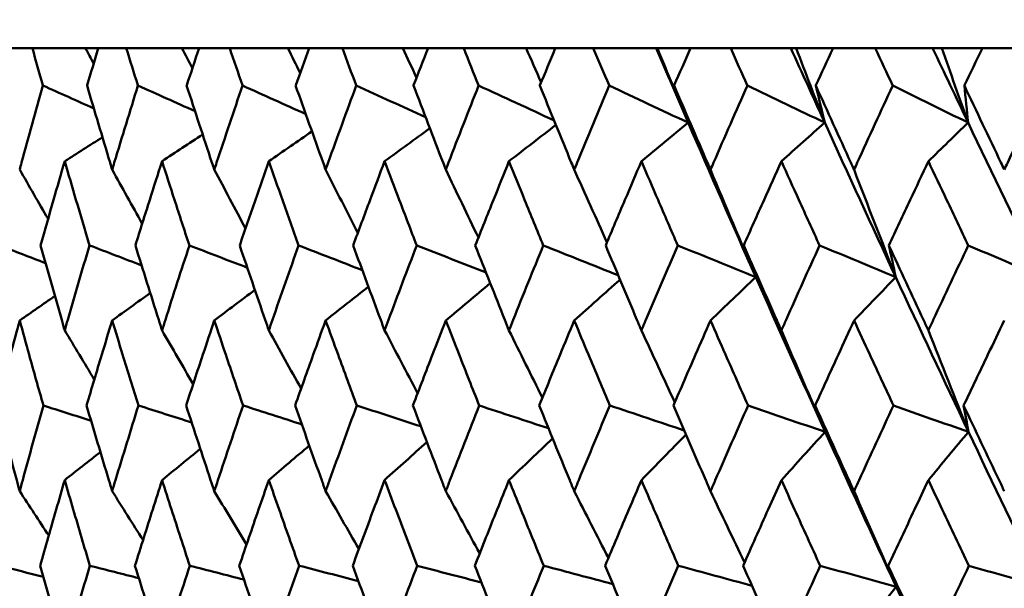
# Model space of a CAD drawing. Header units: millimetres. Extents: x 61 to 1929, y 482 to 2664.
# Tile 112 of 219: x 770.45 to 777.26, y 717.62 to 721.55. Entities that reach past the tile are written whole.
import ezdxf

# ---------------------------------------------------------------- set-up
doc = ezdxf.new("R2010")
doc.units = ezdxf.units.MM
doc.header["$LTSCALE"] = 10
doc.layers.add('Widoczne (ISO)', color=7, linetype='Continuous', lineweight=50)

msp = doc.modelspace()

# ---------------------------------------------------------------- linework, layer by layer
at = {"layer": 'Widoczne (ISO)'}
for p, q in [((770.5357, 721.3536), (770.3619, 721.3536)), ((770.5357, 721.3536), (770.9028, 721.3536)), ((770.9028, 721.3536), (770.9917, 721.3536)), ((771.185, 721.3536), (770.9917, 721.3536)), ((771.185, 721.3536), (771.5704, 721.3536)), ((771.5704, 721.3536), (771.6886, 721.3536)), ((771.9005, 721.3536), (771.6886, 721.3536)), ((771.9005, 721.3536), (772.3027, 721.3536)), ((772.3027, 721.3536), (772.4496, 721.3536)), ((772.6795, 721.3536), (772.4496, 721.3536)), ((772.6795, 721.3536), (773.097, 721.3536)), ((773.097, 721.3536), (773.272, 721.3536)), ((773.5189, 721.3536), (773.272, 721.3536)), ((773.5189, 721.3536), (773.9499, 721.3536)), ((773.9499, 721.3536), (774.1524, 721.3536)), ((774.4153, 721.3536), (774.1524, 721.3536)), ((774.4153, 721.3536), (774.849, 721.3536)), ((774.849, 721.3536), (774.8581, 721.3536)), ((774.8581, 721.3536), (775.0873, 721.3536)), ((775.3652, 721.3536), (775.0873, 721.3536)), ((775.3652, 721.3536), (775.7815, 721.3536)), ((775.7815, 721.3536), (775.8182, 721.3536)), ((775.8182, 721.3536), (776.0731, 721.3536)), ((776.3649, 721.3536), (776.0731, 721.3536)), ((776.3649, 721.3536), (776.7622, 721.3536)), ((776.7622, 721.3536), (776.8262, 721.3536)), ((776.8262, 721.3536), (777.1059, 721.3536)), ((777.4104, 721.3536), (777.1059, 721.3536))]:
    msp.add_line(p, q, dxfattribs=at)
msp.add_circle((787.9742, 751.3536), 50, dxfattribs=at)
for points, knots in [([(770.6089, 721.0943), (770.6087, 721.0948), (770.6086, 721.0954), (770.584, 721.1818), (770.5598, 721.2677), (770.5357, 721.3536)], [0.02951568, 0.02951568, 0.02951568, 0.02951568, 0.02969929, 0.02969929, 0.05939589, 0.05939589, 0.05939589, 0.05939589]), ([(770.9917, 721.3536), (770.9657, 721.2677), (770.9399, 721.1818), (770.9141, 721.0954), (770.9139, 721.0948), (770.9137, 721.0943)], [0, 0, 0, 0, 0.02969567, 0.02969567, 0.02988021, 0.02988021, 0.02988021, 0.02988021]), ([(771.2662, 721.0943), (771.266, 721.0948), (771.2658, 721.0954), (771.2386, 721.1818), (771.2117, 721.2677), (771.185, 721.3536)], [0.02951568, 0.02951568, 0.02951568, 0.02951568, 0.02969929, 0.02969929, 0.05939589, 0.05939589, 0.05939589, 0.05939589]), ([(771.6886, 721.3536), (771.66, 721.2677), (771.6316, 721.1818), (771.6031, 721.0954), (771.603, 721.0948), (771.6028, 721.0943)], [0, 0, 0, 0, 0.02969567, 0.02969567, 0.02988021, 0.02988021, 0.02988021, 0.02988021]), ([(771.9894, 721.0943), (771.9892, 721.0948), (771.989, 721.0954), (771.9593, 721.1818), (771.9298, 721.2677), (771.9005, 721.3536)], [0.02951568, 0.02951568, 0.02951568, 0.02951568, 0.02969929, 0.02969929, 0.05939589, 0.05939589, 0.05939589, 0.05939589]), ([(772.4496, 721.3536), (772.4186, 721.2677), (772.3877, 721.1818), (772.3568, 721.0954), (772.3566, 721.0948), (772.3564, 721.0943)], [0, 0, 0, 0, 0.02969567, 0.02969567, 0.02988021, 0.02988021, 0.02988021, 0.02988021]), ([(772.7757, 721.0943), (772.7755, 721.0948), (772.7753, 721.0954), (772.7431, 721.1818), (772.7112, 721.2677), (772.6795, 721.3536)], [0.02951568, 0.02951568, 0.02951568, 0.02951568, 0.02969929, 0.02969929, 0.05939589, 0.05939589, 0.05939589, 0.05939589]), ([(773.272, 721.3536), (773.2386, 721.2677), (773.2054, 721.1818), (773.1721, 721.0954), (773.1719, 721.0948), (773.1717, 721.0943)], [0, 0, 0, 0, 0.02969567, 0.02969567, 0.02988021, 0.02988021, 0.02988021, 0.02988021]), ([(773.6219, 721.0943), (773.6217, 721.0948), (773.6215, 721.0954), (773.587, 721.1818), (773.5529, 721.2677), (773.5189, 721.3536)], [0.02951568, 0.02951568, 0.02951568, 0.02951568, 0.02969929, 0.02969929, 0.05939589, 0.05939589, 0.05939589, 0.05939589]), ([(774.1524, 721.3536), (774.1168, 721.2677), (774.0814, 721.1818), (774.0459, 721.0954), (774.0456, 721.0948), (774.0454, 721.0943)], [0, 0, 0, 0, 0.02969567, 0.02969567, 0.02988021, 0.02988021, 0.02988021, 0.02988021]), ([(774.5249, 721.0943), (774.5246, 721.0948), (774.5244, 721.0954), (774.4878, 721.1818), (774.4515, 721.2677), (774.4153, 721.3536)], [0.02951568, 0.02951568, 0.02951568, 0.02951568, 0.02969929, 0.02969929, 0.05939589, 0.05939589, 0.05939589, 0.05939589]), ([(775.0873, 721.3536), (775.0497, 721.2677), (775.0122, 721.1818), (774.9746, 721.0954), (774.9743, 721.0948), (774.9741, 721.0943)], [0, 0, 0, 0, 0.02969567, 0.02969567, 0.02988021, 0.02988021, 0.02988021, 0.02988021]), ([(775.4808, 721.0943), (775.4806, 721.0948), (775.4804, 721.0954), (775.4417, 721.1818), (775.4034, 721.2677), (775.3652, 721.3536)], [0.02951568, 0.02951568, 0.02951568, 0.02951568, 0.02969929, 0.02969929, 0.05939589, 0.05939589, 0.05939589, 0.05939589]), ([(776.0731, 721.3536), (776.0336, 721.2677), (775.9941, 721.1818), (775.9546, 721.0954), (775.9543, 721.0948), (775.9541, 721.0943)], [0, 0, 0, 0, 0.02969567, 0.02969567, 0.02988021, 0.02988021, 0.02988021, 0.02988021]), ([(776.4862, 721.0943), (776.4859, 721.0948), (776.4857, 721.0954), (776.4451, 721.1818), (776.405, 721.2677), (776.3649, 721.3536)], [0.02951568, 0.02951568, 0.02951568, 0.02951568, 0.02969929, 0.02969929, 0.05939589, 0.05939589, 0.05939589, 0.05939589]), ([(777.1059, 721.3536), (777.0646, 721.2677), (777.0233, 721.1818), (776.982, 721.0954), (776.9817, 721.0948), (776.9815, 721.0943)], [0, 0, 0, 0, 0.02969567, 0.02969567, 0.02988021, 0.02988021, 0.02988021, 0.02988021]), ([(770.4481, 720.5133), (770.4525, 720.5295), (770.457, 720.5457), (770.5099, 720.7394), (770.559, 720.9169), (770.6089, 721.0943)], [0.0853813, 0.0853813, 0.0853813, 0.0853813, 0.09097809, 0.09097809, 0.15214536, 0.15214536, 0.15214536, 0.15214536]), ([(770.9137, 721.0943), (770.9661, 720.917), (771.0192, 720.7396), (771.0778, 720.546), (771.0827, 720.5296), (771.0877, 720.5133)], [0.0297954, 0.0297954, 0.0297954, 0.0297954, 0.09092493, 0.09092493, 0.09655955, 0.09655955, 0.09655955, 0.09655955]), ([(771.0877, 720.5133), (771.0926, 720.5295), (771.0975, 720.5457), (771.1564, 720.7394), (771.2109, 720.9169), (771.2662, 721.0943)], [0.0853813, 0.0853813, 0.0853813, 0.0853813, 0.09097809, 0.09097809, 0.15214536, 0.15214536, 0.15214536, 0.15214536]), ([(771.6028, 721.0943), (771.6605, 720.917), (771.7187, 720.7396), (771.783, 720.546), (771.7885, 720.5296), (771.7939, 720.5133)], [0.0297954, 0.0297954, 0.0297954, 0.0297954, 0.09092493, 0.09092493, 0.09655955, 0.09655955, 0.09655955, 0.09655955]), ([(771.7939, 720.5133), (771.7993, 720.5295), (771.8047, 720.5457), (771.8692, 720.7394), (771.929, 720.9169), (771.9894, 721.0943)], [0.0853813, 0.0853813, 0.0853813, 0.0853813, 0.09097809, 0.09097809, 0.15214536, 0.15214536, 0.15214536, 0.15214536]), ([(772.3564, 721.0943), (772.4191, 720.917), (772.4824, 720.7396), (772.5522, 720.546), (772.5581, 720.5296), (772.564, 720.5133)], [0.0297954, 0.0297954, 0.0297954, 0.0297954, 0.09092493, 0.09092493, 0.09655955, 0.09655955, 0.09655955, 0.09655955]), ([(772.564, 720.5133), (772.5698, 720.5295), (772.5757, 720.5457), (772.6457, 720.7394), (772.7104, 720.9169), (772.7757, 721.0943)], [0.0853813, 0.0853813, 0.0853813, 0.0853813, 0.09097809, 0.09097809, 0.15214536, 0.15214536, 0.15214536, 0.15214536]), ([(773.1717, 721.0943), (773.2392, 720.917), (773.3073, 720.7396), (773.3822, 720.546), (773.3885, 720.5296), (773.3949, 720.5133)], [0.0297954, 0.0297954, 0.0297954, 0.0297954, 0.09092493, 0.09092493, 0.09655955, 0.09655955, 0.09655955, 0.09655955]), ([(773.3949, 720.5133), (773.4011, 720.5295), (773.4074, 720.5457), (773.4826, 720.7394), (773.552, 720.9169), (773.6219, 721.0943)], [0.0853813, 0.0853813, 0.0853813, 0.0853813, 0.09097809, 0.09097809, 0.15214536, 0.15214536, 0.15214536, 0.15214536]), ([(774.0454, 721.0943), (774.1175, 720.917), (774.19, 720.7396), (774.2698, 720.546), (774.2765, 720.5296), (774.2833, 720.5133)], [0.0297954, 0.0297954, 0.0297954, 0.0297954, 0.09092493, 0.09092493, 0.09655955, 0.09655955, 0.09655955, 0.09655955]), ([(774.2833, 720.5133), (774.29, 720.5295), (774.2967, 720.5457), (774.3767, 720.7394), (774.4505, 720.9169), (774.5249, 721.0943)], [0.0853813, 0.0853813, 0.0853813, 0.0853813, 0.09097809, 0.09097809, 0.15214536, 0.15214536, 0.15214536, 0.15214536]), ([(774.9741, 721.0943), (775.0504, 720.917), (775.1272, 720.7396), (775.2115, 720.546), (775.2186, 720.5296), (775.2257, 720.5133)], [0.0297954, 0.0297954, 0.0297954, 0.0297954, 0.09092493, 0.09092493, 0.09655955, 0.09655955, 0.09655955, 0.09655955]), ([(775.2257, 720.5133), (775.2328, 720.5295), (775.2399, 720.5457), (775.3244, 720.7394), (775.4024, 720.9169), (775.4808, 721.0943)], [0.0853813, 0.0853813, 0.0853813, 0.0853813, 0.09097809, 0.09097809, 0.15214536, 0.15214536, 0.15214536, 0.15214536]), ([(775.9541, 721.0943), (776.0343, 720.917), (776.115, 720.7396), (776.2036, 720.546), (776.211, 720.5296), (776.2185, 720.5133)], [0.0297954, 0.0297954, 0.0297954, 0.0297954, 0.09092493, 0.09092493, 0.09655955, 0.09655955, 0.09655955, 0.09655955]), ([(776.2185, 720.5133), (776.226, 720.5295), (776.2334, 720.5457), (776.3221, 720.7394), (776.4039, 720.9169), (776.4862, 721.0943)], [0.0853813, 0.0853813, 0.0853813, 0.0853813, 0.09097809, 0.09097809, 0.15214536, 0.15214536, 0.15214536, 0.15214536]), ([(776.9815, 721.0943), (777.0654, 720.917), (777.1496, 720.7396), (777.2421, 720.546), (777.2499, 720.5296), (777.2577, 720.5133)], [0.0297954, 0.0297954, 0.0297954, 0.0297954, 0.09092493, 0.09092493, 0.09655955, 0.09655955, 0.09655955, 0.09655955]), ([(777.2577, 720.5133), (777.2654, 720.5295), (777.2732, 720.5457), (777.3658, 720.7394), (777.4511, 720.9169), (777.5368, 721.0943)], [0.0853813, 0.0853813, 0.0853813, 0.0853813, 0.09097809, 0.09097809, 0.15214536, 0.15214536, 0.15214536, 0.15214536]), ([(770.7594, 720.571), (770.7335, 720.4821), (770.7078, 720.3932), (770.6522, 720.1994), (770.6223, 720.0945), (770.5927, 719.9896)], [0.03078053, 0.03078053, 0.03078053, 0.03078053, 0.06149921, 0.06149921, 0.09773041, 0.09773041, 0.09773041, 0.09773041]), ([(770.9308, 719.9896), (770.8995, 720.0945), (770.8684, 720.1994), (770.8113, 720.3931), (770.7853, 720.482), (770.7594, 720.571)], [0.02528165, 0.02528165, 0.02528165, 0.02528165, 0.06150593, 0.06150593, 0.09223152, 0.09223152, 0.09223152, 0.09223152]), ([(771.4326, 720.571), (771.404, 720.4821), (771.3756, 720.3932), (771.3141, 720.1994), (771.2811, 720.0945), (771.2482, 719.9896)], [0.03078053, 0.03078053, 0.03078053, 0.03078053, 0.06149921, 0.06149921, 0.09773041, 0.09773041, 0.09773041, 0.09773041]), ([(771.6216, 719.9896), (771.5871, 720.0945), (771.5528, 720.1994), (771.4899, 720.3931), (771.4612, 720.482), (771.4326, 720.571)], [0.02528165, 0.02528165, 0.02528165, 0.02528165, 0.06150593, 0.06150593, 0.09223152, 0.09223152, 0.09223152, 0.09223152]), ([(772.1711, 720.571), (772.14, 720.4821), (772.109, 720.3932), (772.0418, 720.1994), (772.0057, 720.0945), (771.9697, 719.9896)], [0.03078053, 0.03078053, 0.03078053, 0.03078053, 0.06149921, 0.06149921, 0.09773041, 0.09773041, 0.09773041, 0.09773041]), ([(772.3769, 719.9896), (772.3394, 720.0945), (772.3021, 720.1994), (772.2336, 720.3931), (772.2023, 720.482), (772.1711, 720.571)], [0.02528165, 0.02528165, 0.02528165, 0.02528165, 0.06150593, 0.06150593, 0.09223152, 0.09223152, 0.09223152, 0.09223152]), ([(772.972, 720.571), (772.9384, 720.4821), (772.9049, 720.3932), (772.8324, 720.1994), (772.7933, 720.0945), (772.7544, 719.9896)], [0.03078053, 0.03078053, 0.03078053, 0.03078053, 0.06149921, 0.06149921, 0.09773041, 0.09773041, 0.09773041, 0.09773041]), ([(773.1937, 719.9896), (773.1534, 720.0945), (773.1132, 720.1994), (773.0394, 720.3931), (773.0056, 720.482), (772.972, 720.571)], [0.02528165, 0.02528165, 0.02528165, 0.02528165, 0.06150593, 0.06150593, 0.09223152, 0.09223152, 0.09223152, 0.09223152]), ([(773.8321, 720.571), (773.7962, 720.4821), (773.7604, 720.3932), (773.6827, 720.1994), (773.6408, 720.0945), (773.5992, 719.9896)], [0.03078053, 0.03078053, 0.03078053, 0.03078053, 0.06149921, 0.06149921, 0.09773041, 0.09773041, 0.09773041, 0.09773041]), ([(774.0689, 719.9896), (774.0259, 720.0945), (773.983, 720.1994), (773.9041, 720.3931), (773.868, 720.482), (773.8321, 720.571)], [0.02528165, 0.02528165, 0.02528165, 0.02528165, 0.06150593, 0.06150593, 0.09223152, 0.09223152, 0.09223152, 0.09223152]), ([(774.748, 720.571), (774.7099, 720.4821), (774.6719, 720.3932), (774.5894, 720.1994), (774.5449, 720.0945), (774.5007, 719.9896)], [0.03078053, 0.03078053, 0.03078053, 0.03078053, 0.06149921, 0.06149921, 0.09773041, 0.09773041, 0.09773041, 0.09773041]), ([(774.9989, 719.9896), (774.9534, 720.0945), (774.908, 720.1994), (774.8244, 720.3931), (774.7861, 720.482), (774.748, 720.571)], [0.02528165, 0.02528165, 0.02528165, 0.02528165, 0.06150593, 0.06150593, 0.09223152, 0.09223152, 0.09223152, 0.09223152]), ([(775.7161, 720.571), (775.6759, 720.4821), (775.6359, 720.3932), (775.5489, 720.1994), (775.5021, 720.0945), (775.4554, 719.9896)], [0.03078053, 0.03078053, 0.03078053, 0.03078053, 0.06149921, 0.06149921, 0.09773041, 0.09773041, 0.09773041, 0.09773041]), ([(775.9802, 719.9896), (775.9323, 720.0945), (775.8845, 720.1994), (775.7965, 720.3931), (775.7563, 720.482), (775.7161, 720.571)], [0.02528165, 0.02528165, 0.02528165, 0.02528165, 0.06150593, 0.06150593, 0.09223152, 0.09223152, 0.09223152, 0.09223152]), ([(776.7326, 720.571), (776.6905, 720.4821), (776.6486, 720.3932), (776.5575, 720.1994), (776.5084, 720.0945), (776.4594, 719.9896)], [0.03078053, 0.03078053, 0.03078053, 0.03078053, 0.06149921, 0.06149921, 0.09773041, 0.09773041, 0.09773041, 0.09773041]), ([(777.0088, 719.9896), (776.9587, 720.0945), (776.9088, 720.1994), (776.8168, 720.3931), (776.7746, 720.482), (776.7326, 720.571)], [0.02528165, 0.02528165, 0.02528165, 0.02528165, 0.06150593, 0.06150593, 0.09223152, 0.09223152, 0.09223152, 0.09223152]), ([(770.5927, 719.9896), (770.6407, 719.8181), (770.6893, 719.6466), (770.7454, 719.4508), (770.7524, 719.4265), (770.7594, 719.4023)], [0.02983351, 0.02983351, 0.02983351, 0.02983351, 0.0889495, 0.0889495, 0.09731113, 0.09731113, 0.09731113, 0.09731113]), ([(770.7594, 719.4023), (770.7663, 719.4264), (770.7733, 719.4506), (770.8299, 719.6464), (770.88, 719.818), (770.9308, 719.9896)], [0.0806421, 0.0806421, 0.0806421, 0.0806421, 0.08897282, 0.08897282, 0.14811965, 0.14811965, 0.14811965, 0.14811965]), ([(771.2482, 719.9896), (771.3014, 719.8181), (771.3552, 719.6466), (771.4172, 719.4508), (771.4249, 719.4265), (771.4326, 719.4023)], [0.02983351, 0.02983351, 0.02983351, 0.02983351, 0.0889495, 0.0889495, 0.09731113, 0.09731113, 0.09731113, 0.09731113]), ([(771.4326, 719.4023), (771.4403, 719.4264), (771.448, 719.4506), (771.5104, 719.6464), (771.5657, 719.818), (771.6216, 719.9896)], [0.0806421, 0.0806421, 0.0806421, 0.0806421, 0.08897282, 0.08897282, 0.14811965, 0.14811965, 0.14811965, 0.14811965]), ([(771.9697, 719.9896), (772.0279, 719.8181), (772.0867, 719.6466), (772.1543, 719.4508), (772.1627, 719.4265), (772.1711, 719.4023)], [0.02983351, 0.02983351, 0.02983351, 0.02983351, 0.0889495, 0.0889495, 0.09731113, 0.09731113, 0.09731113, 0.09731113]), ([(772.1711, 719.4023), (772.1795, 719.4264), (772.1879, 719.4506), (772.2559, 719.6464), (772.3161, 719.818), (772.3769, 719.9896)], [0.0806421, 0.0806421, 0.0806421, 0.0806421, 0.08897282, 0.08897282, 0.14811965, 0.14811965, 0.14811965, 0.14811965]), ([(772.7544, 719.9896), (772.8174, 719.8181), (772.8808, 719.6466), (772.9539, 719.4508), (772.9629, 719.4265), (772.972, 719.4023)], [0.02983351, 0.02983351, 0.02983351, 0.02983351, 0.0889495, 0.0889495, 0.09731113, 0.09731113, 0.09731113, 0.09731113]), ([(772.972, 719.4023), (772.981, 719.4264), (772.9901, 719.4506), (773.0635, 719.6464), (773.1283, 719.818), (773.1937, 719.9896)], [0.0806421, 0.0806421, 0.0806421, 0.0806421, 0.08897282, 0.08897282, 0.14811965, 0.14811965, 0.14811965, 0.14811965]), ([(773.5992, 719.9896), (773.6666, 719.8181), (773.7346, 719.6466), (773.8127, 719.4508), (773.8224, 719.4265), (773.8321, 719.4023)], [0.02983351, 0.02983351, 0.02983351, 0.02983351, 0.0889495, 0.0889495, 0.09731113, 0.09731113, 0.09731113, 0.09731113]), ([(773.8321, 719.4023), (773.8418, 719.4264), (773.8514, 719.4506), (773.9299, 719.6464), (773.9991, 719.818), (774.0689, 719.9896)], [0.0806421, 0.0806421, 0.0806421, 0.0806421, 0.08897282, 0.08897282, 0.14811965, 0.14811965, 0.14811965, 0.14811965]), ([(774.5007, 719.9896), (774.5724, 719.8181), (774.6445, 719.6466), (774.7274, 719.4508), (774.7377, 719.4265), (774.748, 719.4023)], [0.02983351, 0.02983351, 0.02983351, 0.02983351, 0.0889495, 0.0889495, 0.09731113, 0.09731113, 0.09731113, 0.09731113]), ([(774.748, 719.4023), (774.7582, 719.4264), (774.7685, 719.4506), (774.8517, 719.6464), (774.9251, 719.818), (774.9989, 719.9896)], [0.0806421, 0.0806421, 0.0806421, 0.0806421, 0.08897282, 0.08897282, 0.14811965, 0.14811965, 0.14811965, 0.14811965]), ([(775.4554, 719.9896), (775.531, 719.8181), (775.6071, 719.6466), (775.6944, 719.4508), (775.7052, 719.4265), (775.7161, 719.4023)], [0.02983351, 0.02983351, 0.02983351, 0.02983351, 0.0889495, 0.0889495, 0.09731113, 0.09731113, 0.09731113, 0.09731113]), ([(775.7161, 719.4023), (775.7269, 719.4264), (775.7377, 719.4506), (775.8253, 719.6464), (775.9025, 719.818), (775.9802, 719.9896)], [0.0806421, 0.0806421, 0.0806421, 0.0806421, 0.08897282, 0.08897282, 0.14811965, 0.14811965, 0.14811965, 0.14811965]), ([(776.4594, 719.9896), (776.5387, 719.8181), (776.6184, 719.6466), (776.7099, 719.4508), (776.7212, 719.4265), (776.7326, 719.4023)], [0.02983351, 0.02983351, 0.02983351, 0.02983351, 0.0889495, 0.0889495, 0.09731113, 0.09731113, 0.09731113, 0.09731113]), ([(776.7326, 719.4023), (776.7439, 719.4264), (776.7552, 719.4506), (776.8469, 719.6464), (776.9276, 719.818), (777.0088, 719.9896)], [0.0806421, 0.0806421, 0.0806421, 0.0806421, 0.08897282, 0.08897282, 0.14811965, 0.14811965, 0.14811965, 0.14811965]), ([(770.4481, 719.4706), (770.4265, 719.3921), (770.4051, 719.3137), (770.352, 719.1179), (770.3205, 719.0005), (770.2892, 718.8831)], [0.03448054, 0.03448054, 0.03448054, 0.03448054, 0.06157222, 0.06157222, 0.10209717, 0.10209717, 0.10209717, 0.10209717]), ([(770.6119, 718.8831), (770.5787, 719.0005), (770.5458, 719.1178), (770.4913, 719.3136), (770.4697, 719.3921), (770.4481, 719.4706)], [0.02104899, 0.02104899, 0.02104899, 0.02104899, 0.0615671, 0.0615671, 0.08866561, 0.08866561, 0.08866561, 0.08866561]), ([(771.0877, 719.4706), (771.0637, 719.3921), (771.0399, 719.3137), (770.9807, 719.1179), (770.9455, 719.0005), (770.9106, 718.8831)], [0.03448054, 0.03448054, 0.03448054, 0.03448054, 0.06157222, 0.06157222, 0.10209717, 0.10209717, 0.10209717, 0.10209717]), ([(771.2694, 718.8831), (771.2327, 719.0005), (771.1962, 719.1178), (771.1357, 719.3136), (771.1116, 719.3921), (771.0877, 719.4706)], [0.02104899, 0.02104899, 0.02104899, 0.02104899, 0.0615671, 0.0615671, 0.08866561, 0.08866561, 0.08866561, 0.08866561]), ([(771.7939, 719.4706), (771.7676, 719.3921), (771.7414, 719.3137), (771.6764, 719.1179), (771.6377, 719.0005), (771.5993, 718.8831)], [0.03448054, 0.03448054, 0.03448054, 0.03448054, 0.06157222, 0.06157222, 0.10209717, 0.10209717, 0.10209717, 0.10209717]), ([(771.993, 718.8831), (771.9528, 719.0005), (771.9128, 719.1178), (771.8466, 719.3136), (771.8202, 719.3921), (771.7939, 719.4706)], [0.02104899, 0.02104899, 0.02104899, 0.02104899, 0.0615671, 0.0615671, 0.08866561, 0.08866561, 0.08866561, 0.08866561]), ([(772.564, 719.4706), (772.5354, 719.3921), (772.507, 719.3137), (772.4365, 719.1179), (772.3944, 719.0005), (772.3527, 718.8831)], [0.03448054, 0.03448054, 0.03448054, 0.03448054, 0.06157222, 0.06157222, 0.10209717, 0.10209717, 0.10209717, 0.10209717]), ([(772.7795, 718.8831), (772.7361, 719.0005), (772.6928, 719.1178), (772.6211, 719.3136), (772.5925, 719.3921), (772.564, 719.4706)], [0.02104899, 0.02104899, 0.02104899, 0.02104899, 0.0615671, 0.0615671, 0.08866561, 0.08866561, 0.08866561, 0.08866561]), ([(773.3949, 719.4706), (773.3642, 719.3921), (773.3337, 719.3137), (773.2579, 719.1179), (773.2126, 719.0005), (773.1677, 718.8831)], [0.03448054, 0.03448054, 0.03448054, 0.03448054, 0.06157222, 0.06157222, 0.10209717, 0.10209717, 0.10209717, 0.10209717]), ([(773.6261, 718.8831), (773.5795, 719.0005), (773.5332, 719.1178), (773.4562, 719.3136), (773.4255, 719.3921), (773.3949, 719.4706)], [0.02104899, 0.02104899, 0.02104899, 0.02104899, 0.0615671, 0.0615671, 0.08866561, 0.08866561, 0.08866561, 0.08866561]), ([(774.2833, 719.4706), (774.2507, 719.3921), (774.2182, 719.3137), (774.1373, 719.1179), (774.0891, 719.0005), (774.0411, 718.8831)], [0.03448054, 0.03448054, 0.03448054, 0.03448054, 0.06157222, 0.06157222, 0.10209717, 0.10209717, 0.10209717, 0.10209717]), ([(774.5293, 718.8831), (774.4798, 719.0005), (774.4305, 719.1178), (774.3486, 719.3136), (774.3159, 719.3921), (774.2833, 719.4706)], [0.02104899, 0.02104899, 0.02104899, 0.02104899, 0.0615671, 0.0615671, 0.08866561, 0.08866561, 0.08866561, 0.08866561]), ([(775.2257, 719.4706), (775.1913, 719.3921), (775.1569, 719.3137), (775.0714, 719.1179), (775.0203, 719.0005), (774.9695, 718.8831)], [0.03448054, 0.03448054, 0.03448054, 0.03448054, 0.06157222, 0.06157222, 0.10209717, 0.10209717, 0.10209717, 0.10209717]), ([(775.4855, 718.8831), (775.4333, 719.0005), (775.3813, 719.1178), (775.2948, 719.3136), (775.2602, 719.3921), (775.2257, 719.4706)], [0.02104899, 0.02104899, 0.02104899, 0.02104899, 0.0615671, 0.0615671, 0.08866561, 0.08866561, 0.08866561, 0.08866561]), ([(776.2185, 719.4706), (776.1823, 719.3921), (776.1462, 719.3137), (776.0564, 719.1179), (776.0027, 719.0005), (775.9493, 718.8831)], [0.03448054, 0.03448054, 0.03448054, 0.03448054, 0.06157222, 0.06157222, 0.10209717, 0.10209717, 0.10209717, 0.10209717]), ([(776.4911, 718.8831), (776.4363, 719.0005), (776.3818, 719.1178), (776.291, 719.3136), (776.2547, 719.3921), (776.2185, 719.4706)], [0.02104899, 0.02104899, 0.02104899, 0.02104899, 0.0615671, 0.0615671, 0.08866561, 0.08866561, 0.08866561, 0.08866561]), ([(777.2577, 719.4706), (777.2199, 719.3921), (777.1822, 719.3137), (777.0884, 719.1179), (777.0323, 719.0005), (776.9765, 718.8831)], [0.03448054, 0.03448054, 0.03448054, 0.03448054, 0.06157222, 0.06157222, 0.10209717, 0.10209717, 0.10209717, 0.10209717]), ([(770.2892, 718.8831), (770.3347, 718.7109), (770.3808, 718.5387), (770.4344, 718.3413), (770.4412, 718.3161), (770.4481, 718.2908)], [0.02530969, 0.02530969, 0.02530969, 0.02530969, 0.08465152, 0.08465152, 0.09334823, 0.09334823, 0.09334823, 0.09334823]), ([(770.4481, 718.2908), (770.4549, 718.316), (770.4618, 718.3412), (770.5158, 718.5386), (770.5635, 718.7109), (770.6119, 718.8831)], [0.07597559, 0.07597559, 0.07597559, 0.07597559, 0.08464777, 0.08464777, 0.14401425, 0.14401425, 0.14401425, 0.14401425]), ([(770.9106, 718.8831), (770.9614, 718.7109), (771.0128, 718.5387), (771.0724, 718.3413), (771.08, 718.3161), (771.0877, 718.2908)], [0.02530969, 0.02530969, 0.02530969, 0.02530969, 0.08465152, 0.08465152, 0.09334823, 0.09334823, 0.09334823, 0.09334823]), ([(771.0877, 718.2908), (771.0953, 718.316), (771.1029, 718.3412), (771.1629, 718.5386), (771.2159, 718.7109), (771.2694, 718.8831)], [0.07597559, 0.07597559, 0.07597559, 0.07597559, 0.08464777, 0.08464777, 0.14401425, 0.14401425, 0.14401425, 0.14401425]), ([(771.5993, 718.8831), (771.6552, 718.7109), (771.7117, 718.5387), (771.7771, 718.3413), (771.7855, 718.3161), (771.7939, 718.2908)], [0.02530969, 0.02530969, 0.02530969, 0.02530969, 0.08465152, 0.08465152, 0.09334823, 0.09334823, 0.09334823, 0.09334823]), ([(771.7939, 718.2908), (771.8022, 718.316), (771.8106, 718.3412), (771.8764, 718.5386), (771.9344, 718.7109), (771.993, 718.8831)], [0.07597559, 0.07597559, 0.07597559, 0.07597559, 0.08464777, 0.08464777, 0.14401425, 0.14401425, 0.14401425, 0.14401425]), ([(772.3527, 718.8831), (772.4135, 718.7109), (772.4748, 718.5387), (772.5458, 718.3413), (772.5549, 718.3161), (772.564, 718.2908)], [0.02530969, 0.02530969, 0.02530969, 0.02530969, 0.08465152, 0.08465152, 0.09334823, 0.09334823, 0.09334823, 0.09334823]), ([(772.564, 718.2908), (772.573, 718.316), (772.5821, 718.3412), (772.6534, 718.5386), (772.7162, 718.7109), (772.7795, 718.8831)], [0.07597559, 0.07597559, 0.07597559, 0.07597559, 0.08464777, 0.08464777, 0.14401425, 0.14401425, 0.14401425, 0.14401425]), ([(773.1677, 718.8831), (773.2331, 718.7109), (773.2991, 718.5387), (773.3753, 718.3413), (773.3851, 718.3161), (773.3949, 718.2908)], [0.02530969, 0.02530969, 0.02530969, 0.02530969, 0.08465152, 0.08465152, 0.09334823, 0.09334823, 0.09334823, 0.09334823]), ([(773.3949, 718.2908), (773.4046, 718.316), (773.4143, 718.3412), (773.4909, 718.5386), (773.5583, 718.7109), (773.6261, 718.8831)], [0.07597559, 0.07597559, 0.07597559, 0.07597559, 0.08464777, 0.08464777, 0.14401425, 0.14401425, 0.14401425, 0.14401425]), ([(774.0411, 718.8831), (774.111, 718.7109), (774.1813, 718.5387), (774.2625, 718.3413), (774.2729, 718.3161), (774.2833, 718.2908)], [0.02530969, 0.02530969, 0.02530969, 0.02530969, 0.08465152, 0.08465152, 0.09334823, 0.09334823, 0.09334823, 0.09334823]), ([(774.2833, 718.2908), (774.2937, 718.316), (774.304, 718.3412), (774.3856, 718.5386), (774.4572, 718.7109), (774.5293, 718.8831)], [0.07597559, 0.07597559, 0.07597559, 0.07597559, 0.08464777, 0.08464777, 0.14401425, 0.14401425, 0.14401425, 0.14401425]), ([(774.9695, 718.8831), (775.0435, 718.7109), (775.1179, 718.5387), (775.2038, 718.3413), (775.2148, 718.3161), (775.2257, 718.2908)], [0.02530969, 0.02530969, 0.02530969, 0.02530969, 0.08465152, 0.08465152, 0.09334823, 0.09334823, 0.09334823, 0.09334823]), ([(775.2257, 718.2908), (775.2367, 718.316), (775.2477, 718.3412), (775.3338, 718.5386), (775.4095, 718.7109), (775.4855, 718.8831)], [0.07597559, 0.07597559, 0.07597559, 0.07597559, 0.08464777, 0.08464777, 0.14401425, 0.14401425, 0.14401425, 0.14401425]), ([(775.9493, 718.8831), (776.0271, 718.7109), (776.1053, 718.5387), (776.1954, 718.3413), (776.207, 718.3161), (776.2185, 718.2908)], [0.02530969, 0.02530969, 0.02530969, 0.02530969, 0.08465152, 0.08465152, 0.09334823, 0.09334823, 0.09334823, 0.09334823]), ([(776.2185, 718.2908), (776.23, 718.316), (776.2416, 718.3412), (776.332, 718.5386), (776.4113, 718.7109), (776.4911, 718.8831)], [0.07597559, 0.07597559, 0.07597559, 0.07597559, 0.08464777, 0.08464777, 0.14401425, 0.14401425, 0.14401425, 0.14401425]), ([(776.9765, 718.8831), (777.0578, 718.7109), (777.1395, 718.5387), (777.2336, 718.3413), (777.2456, 718.3161), (777.2577, 718.2908)], [0.02530969, 0.02530969, 0.02530969, 0.02530969, 0.08465152, 0.08465152, 0.09334823, 0.09334823, 0.09334823, 0.09334823]), ([(770.7594, 718.3678), (770.7398, 718.3002), (770.7203, 718.2325), (770.6636, 718.0351), (770.6268, 717.9054), (770.5903, 717.7757)], [0.03825175, 0.03825175, 0.03825175, 0.03825175, 0.06160817, 0.06160817, 0.10638617, 0.10638617, 0.10638617, 0.10638617]), ([(770.9334, 717.7757), (770.8947, 717.9054), (770.8565, 718.0351), (770.7987, 718.2325), (770.779, 718.3002), (770.7594, 718.3678)], [0.01681985, 0.01681985, 0.01681985, 0.01681985, 0.06159108, 0.06159108, 0.08495433, 0.08495433, 0.08495433, 0.08495433]), ([(771.4326, 718.3678), (771.411, 718.3002), (771.3894, 718.2325), (771.3268, 718.0351), (771.286, 717.9054), (771.2455, 717.7757)], [0.03825175, 0.03825175, 0.03825175, 0.03825175, 0.06160817, 0.06160817, 0.10638617, 0.10638617, 0.10638617, 0.10638617]), ([(771.6244, 717.7757), (771.5819, 717.9054), (771.5397, 718.0351), (771.476, 718.2325), (771.4543, 718.3002), (771.4326, 718.3678)], [0.01681985, 0.01681985, 0.01681985, 0.01681985, 0.06159108, 0.06159108, 0.08495433, 0.08495433, 0.08495433, 0.08495433]), ([(772.1711, 718.3678), (772.1475, 718.3002), (772.124, 718.2325), (772.0557, 718.0351), (772.0111, 717.9054), (771.9668, 717.7757)], [0.03825175, 0.03825175, 0.03825175, 0.03825175, 0.06160817, 0.06160817, 0.10638617, 0.10638617, 0.10638617, 0.10638617]), ([(772.3799, 717.7757), (772.3337, 717.9054), (772.2878, 718.0351), (772.2184, 718.2325), (772.1947, 718.3002), (772.1711, 718.3678)], [0.01681985, 0.01681985, 0.01681985, 0.01681985, 0.06159108, 0.06159108, 0.08495433, 0.08495433, 0.08495433, 0.08495433]), ([(772.972, 718.3678), (772.9465, 718.3002), (772.9211, 718.2325), (772.8473, 718.0351), (772.7991, 717.9054), (772.7513, 717.7757)], [0.03825175, 0.03825175, 0.03825175, 0.03825175, 0.06160817, 0.06160817, 0.10638617, 0.10638617, 0.10638617, 0.10638617]), ([(773.197, 717.7757), (773.1473, 717.9054), (773.0978, 718.0351), (773.023, 718.2325), (772.9975, 718.3002), (772.972, 718.3678)], [0.01681985, 0.01681985, 0.01681985, 0.01681985, 0.06159108, 0.06159108, 0.08495433, 0.08495433, 0.08495433, 0.08495433]), ([(773.8321, 718.3678), (773.8049, 718.3002), (773.7777, 718.2325), (773.6987, 718.0351), (773.6471, 717.9054), (773.5958, 717.7757)], [0.03825175, 0.03825175, 0.03825175, 0.03825175, 0.06160817, 0.06160817, 0.10638617, 0.10638617, 0.10638617, 0.10638617]), ([(774.0724, 717.7757), (774.0193, 717.9054), (773.9666, 718.0351), (773.8867, 718.2325), (773.8593, 718.3002), (773.8321, 718.3678)], [0.01681985, 0.01681985, 0.01681985, 0.01681985, 0.06159108, 0.06159108, 0.08495433, 0.08495433, 0.08495433, 0.08495433]), ([(774.748, 718.3678), (774.7191, 718.3002), (774.6903, 718.2325), (774.6064, 718.0351), (774.5516, 717.9054), (774.4971, 717.7757)], [0.03825175, 0.03825175, 0.03825175, 0.03825175, 0.06160817, 0.06160817, 0.10638617, 0.10638617, 0.10638617, 0.10638617]), ([(775.0027, 717.7757), (774.9465, 717.9054), (774.8906, 718.0351), (774.8059, 718.2325), (774.7769, 718.3002), (774.748, 718.3678)], [0.01681985, 0.01681985, 0.01681985, 0.01681985, 0.06159108, 0.06159108, 0.08495433, 0.08495433, 0.08495433, 0.08495433]), ([(775.7161, 718.3678), (775.6856, 718.3002), (775.6553, 718.2325), (775.5669, 718.0351), (775.5091, 717.9054), (775.4515, 717.7757)], [0.03825175, 0.03825175, 0.03825175, 0.03825175, 0.06160817, 0.06160817, 0.10638617, 0.10638617, 0.10638617, 0.10638617]), ([(775.9841, 717.7757), (775.925, 717.9054), (775.8662, 718.0351), (775.777, 718.2325), (775.7465, 718.3002), (775.7161, 718.3678)], [0.01681985, 0.01681985, 0.01681985, 0.01681985, 0.06159108, 0.06159108, 0.08495433, 0.08495433, 0.08495433, 0.08495433]), ([(776.7326, 718.3678), (776.7007, 718.3002), (776.6689, 718.2325), (776.5764, 718.0351), (776.5158, 717.9054), (776.4554, 717.7757)], [0.03825175, 0.03825175, 0.03825175, 0.03825175, 0.06160817, 0.06160817, 0.10638617, 0.10638617, 0.10638617, 0.10638617]), ([(777.0129, 717.7757), (776.9512, 717.9054), (776.8896, 718.0351), (776.7964, 718.2325), (776.7644, 718.3002), (776.7326, 718.3678)], [0.01681985, 0.01681985, 0.01681985, 0.01681985, 0.06159108, 0.06159108, 0.08495433, 0.08495433, 0.08495433, 0.08495433]), ([(770.5903, 717.7757), (770.6387, 717.6027), (770.6877, 717.4296), (770.7447, 717.231), (770.752, 717.2054), (770.7594, 717.1799)], [0.02053386, 0.02053386, 0.02053386, 0.02053386, 0.08016461, 0.08016461, 0.08898694, 0.08898694, 0.08898694, 0.08898694]), ([(770.7594, 717.1799), (770.7667, 717.2054), (770.7741, 717.2309), (770.8315, 717.4295), (770.8821, 717.6026), (770.9334, 717.7757)], [0.07138254, 0.07138254, 0.07138254, 0.07138254, 0.08018544, 0.08018544, 0.13983561, 0.13983561, 0.13983561, 0.13983561]), ([(771.2455, 717.7757), (771.2992, 717.6027), (771.3534, 717.4296), (771.4163, 717.231), (771.4245, 717.2054), (771.4326, 717.1799)], [0.02053386, 0.02053386, 0.02053386, 0.02053386, 0.08016461, 0.08016461, 0.08898694, 0.08898694, 0.08898694, 0.08898694]), ([(771.4326, 717.1799), (771.4407, 717.2054), (771.4489, 717.2309), (771.5122, 717.4295), (771.568, 717.6026), (771.6244, 717.7757)], [0.07138254, 0.07138254, 0.07138254, 0.07138254, 0.08018544, 0.08018544, 0.13983561, 0.13983561, 0.13983561, 0.13983561]), ([(771.9668, 717.7757), (772.0255, 717.6027), (772.0847, 717.4296), (772.1534, 717.231), (772.1623, 717.2054), (772.1711, 717.1799)], [0.02053386, 0.02053386, 0.02053386, 0.02053386, 0.08016461, 0.08016461, 0.08898694, 0.08898694, 0.08898694, 0.08898694]), ([(772.1711, 717.1799), (772.18, 717.2054), (772.1889, 717.2309), (772.2579, 717.4295), (772.3186, 717.6026), (772.3799, 717.7757)], [0.07138254, 0.07138254, 0.07138254, 0.07138254, 0.08018544, 0.08018544, 0.13983561, 0.13983561, 0.13983561, 0.13983561]), ([(772.7513, 717.7757), (772.8147, 717.6027), (772.8787, 717.4296), (772.9529, 717.231), (772.9624, 717.2054), (772.972, 717.1799)], [0.02053386, 0.02053386, 0.02053386, 0.02053386, 0.08016461, 0.08016461, 0.08898694, 0.08898694, 0.08898694, 0.08898694]), ([(772.972, 717.1799), (772.9816, 717.2054), (772.9911, 717.2309), (773.0656, 717.4295), (773.131, 717.6026), (773.197, 717.7757)], [0.07138254, 0.07138254, 0.07138254, 0.07138254, 0.08018544, 0.08018544, 0.13983561, 0.13983561, 0.13983561, 0.13983561]), ([(773.5958, 717.7757), (773.6638, 717.6027), (773.7323, 717.4296), (773.8116, 717.231), (773.8219, 717.2054), (773.8321, 717.1799)], [0.02053386, 0.02053386, 0.02053386, 0.02053386, 0.08016461, 0.08016461, 0.08898694, 0.08898694, 0.08898694, 0.08898694]), ([(773.8321, 717.1799), (773.8423, 717.2054), (773.8525, 717.2309), (773.9322, 717.4295), (774.002, 717.6026), (774.0724, 717.7757)], [0.07138254, 0.07138254, 0.07138254, 0.07138254, 0.08018544, 0.08018544, 0.13983561, 0.13983561, 0.13983561, 0.13983561]), ([(774.4971, 717.7757), (774.5694, 717.6027), (774.6422, 717.4296), (774.7263, 717.231), (774.7371, 717.2054), (774.748, 717.1799)], [0.02053386, 0.02053386, 0.02053386, 0.02053386, 0.08016461, 0.08016461, 0.08898694, 0.08898694, 0.08898694, 0.08898694]), ([(774.748, 717.1799), (774.7588, 717.2054), (774.7697, 717.2309), (774.8541, 717.4295), (774.9282, 717.6026), (775.0027, 717.7757)], [0.07138254, 0.07138254, 0.07138254, 0.07138254, 0.08018544, 0.08018544, 0.13983561, 0.13983561, 0.13983561, 0.13983561]), ([(775.4515, 717.7757), (775.5278, 717.6027), (775.6046, 717.4296), (775.6932, 717.231), (775.7046, 717.2054), (775.7161, 717.1799)], [0.02053386, 0.02053386, 0.02053386, 0.02053386, 0.08016461, 0.08016461, 0.08898694, 0.08898694, 0.08898694, 0.08898694]), ([(775.7161, 717.1799), (775.7275, 717.2054), (775.7389, 717.2309), (775.8279, 717.4295), (775.9058, 717.6026), (775.9841, 717.7757)], [0.07138254, 0.07138254, 0.07138254, 0.07138254, 0.08018544, 0.08018544, 0.13983561, 0.13983561, 0.13983561, 0.13983561]), ([(776.4554, 717.7757), (776.5354, 717.6027), (776.6158, 717.4296), (776.7086, 717.231), (776.7206, 717.2054), (776.7326, 717.1799)], [0.02053386, 0.02053386, 0.02053386, 0.02053386, 0.08016461, 0.08016461, 0.08898694, 0.08898694, 0.08898694, 0.08898694]), ([(776.7326, 717.1799), (776.7445, 717.2054), (776.7565, 717.2309), (776.8495, 717.4295), (776.931, 717.6026), (777.0129, 717.7757)], [0.07138254, 0.07138254, 0.07138254, 0.07138254, 0.08018544, 0.08018544, 0.13983561, 0.13983561, 0.13983561, 0.13983561]), ([(777.0124, 716.5586), (776.8867, 716.8236), (776.7621, 717.0886), (776.5956, 717.4455), (776.5528, 717.5375), (776.5102, 717.6295)], [0.3692784, 0.3692784, 0.3692784, 0.3692784, 0.4608442, 0.4608442, 0.492629, 0.492629, 0.492629, 0.492629])]:
    msp.add_open_spline(points, degree=3, knots=knots, dxfattribs=at)
for points in [[(770.9028, 721.3536), (770.9217, 721.3181), (770.9406, 721.2827), (770.9596, 721.2472)], [(771.5704, 721.3536), (771.5943, 721.307), (771.6182, 721.2604), (771.6422, 721.2138)], [(772.3027, 721.3536), (772.331, 721.296), (772.3592, 721.2385), (772.3875, 721.181)], [(773.097, 721.3536), (773.1288, 721.2852), (773.1607, 721.2168), (773.1926, 721.1485)], [(773.9499, 721.3536), (773.9846, 721.2743), (774.0195, 721.1952), (774.0544, 721.116)], [(775.0709, 720.8381), (774.9965, 721.01), (774.9225, 721.1818), (774.849, 721.3536)], [(774.8581, 721.3536), (774.9287, 721.1815), (774.9997, 721.0097), (775.0709, 720.8381)], [(776.0153, 720.8381), (775.937, 721.01), (775.8591, 721.1818), (775.7815, 721.3536)], [(775.8182, 721.3536), (775.8836, 721.1815), (775.9493, 721.0097), (776.0153, 720.8381)], [(777.007, 720.8381), (776.925, 721.01), (776.8434, 721.1818), (776.7622, 721.3536)], [(776.8262, 721.3536), (776.8862, 721.1815), (776.9465, 721.0097), (777.007, 720.8381)], [(770.9606, 720.9364), (770.8433, 720.989), (770.7261, 721.0417), (770.6089, 721.0943)], [(771.6606, 720.9171), (771.5291, 720.9761), (771.3976, 721.0352), (771.2662, 721.0943)], [(772.4264, 720.897), (772.2807, 720.9628), (772.1351, 721.0285), (771.9894, 721.0943)], [(773.2551, 720.876), (773.0953, 720.9487), (772.9355, 721.0215), (772.7757, 721.0943)], [(774.1435, 720.8538), (773.9696, 720.9339), (773.7958, 721.0141), (773.6219, 721.0943)], [(775.0709, 720.8381), (774.8889, 720.9235), (774.7069, 721.0089), (774.5249, 721.0943)], [(775.0709, 720.8381), (775.0385, 720.9235), (775.0063, 721.0089), (774.9741, 721.0943)], [(776.0153, 720.8381), (775.8372, 720.9235), (775.659, 721.0089), (775.4808, 721.0943)], [(776.0153, 720.8381), (775.9948, 720.9235), (775.9744, 721.0089), (775.9541, 721.0943)], [(777.007, 720.8381), (776.8334, 720.9235), (776.6598, 721.0089), (776.4862, 721.0943)], [(777.007, 720.8381), (776.9984, 720.9235), (776.9899, 721.0089), (776.9815, 721.0943)], [(772.972, 720.571), (773.0762, 720.6471), (773.1804, 720.7231), (773.2846, 720.7991)], [(773.8321, 720.571), (773.9402, 720.6547), (774.0483, 720.7384), (774.1564, 720.822)], [(774.748, 720.571), (774.8556, 720.6601), (774.9632, 720.7492), (775.0709, 720.8381)], [(775.539, 719.7701), (775.381, 720.1262), (775.225, 720.4823), (775.0709, 720.8381)], [(775.7161, 720.571), (775.8158, 720.6601), (775.9156, 720.7492), (776.0153, 720.8381)], [(776.5073, 719.7701), (776.3416, 720.1262), (776.1776, 720.4823), (776.0153, 720.8381)], [(776.7326, 720.571), (776.824, 720.6601), (776.9155, 720.7492), (777.007, 720.8381)], [(777.521, 719.7701), (777.3481, 720.1262), (777.1767, 720.4823), (777.007, 720.8381)], [(770.7594, 720.571), (770.8463, 720.6263), (770.9332, 720.6816), (771.0202, 720.7369)], [(771.4326, 720.571), (771.5261, 720.6329), (771.6197, 720.6949), (771.7133, 720.7567)], [(772.1711, 720.571), (772.2704, 720.6398), (772.3698, 720.7087), (772.4691, 720.7774)], [(770.4481, 720.5133), (770.5134, 720.3995), (770.5789, 720.286), (770.6446, 720.1725)], [(771.0877, 720.5133), (771.1567, 720.3886), (771.2259, 720.264), (771.2953, 720.1397)], [(771.7939, 720.5133), (771.8657, 720.3778), (771.9378, 720.2425), (772.0102, 720.1074)], [(772.564, 720.5133), (772.6378, 720.3671), (772.7119, 720.2211), (772.7862, 720.0754)], [(773.3949, 720.5133), (773.4698, 720.3564), (773.545, 720.1998), (773.6206, 720.0434)], [(774.2833, 720.5133), (774.3585, 720.3457), (774.434, 720.1783), (774.5098, 720.0113)], [(775.2257, 720.5133), (775.3295, 720.2649), (775.4339, 720.0171), (775.539, 719.7701)], [(776.2185, 720.5133), (776.3142, 720.2649), (776.4105, 720.0171), (776.5073, 719.7701)], [(770.6272, 719.8667), (770.5206, 719.9077), (770.4139, 719.9487), (770.3073, 719.9896)], [(771.2913, 719.8512), (771.1711, 719.8973), (771.051, 719.9435), (770.9308, 719.9896)], [(772.0223, 719.8352), (771.8887, 719.8867), (771.7551, 719.9382), (771.6216, 719.9896)], [(772.8173, 719.8187), (772.6705, 719.8756), (772.5237, 719.9326), (772.3769, 719.9896)], [(773.6735, 719.8013), (773.5135, 719.8641), (773.3536, 719.9268), (773.1937, 719.9896)], [(774.5873, 719.783), (774.4145, 719.8518), (774.2417, 719.9207), (774.0689, 719.9896)], [(775.539, 719.7701), (775.359, 719.8432), (775.179, 719.9164), (774.9989, 719.9896)], [(775.539, 719.7701), (775.511, 719.8432), (775.4832, 719.9164), (775.4554, 719.9896)], [(776.5073, 719.7701), (776.3316, 719.8432), (776.1559, 719.9164), (775.9802, 719.9896)], [(776.5073, 719.7701), (776.4913, 719.8432), (776.4753, 719.9164), (776.4594, 719.9896)], [(777.521, 719.7701), (777.3503, 719.8432), (777.1795, 719.9164), (777.0088, 719.9896)], [(773.3949, 719.4706), (773.4974, 719.5564), (773.5999, 719.6422), (773.7025, 719.7279)], [(774.2833, 719.4706), (774.3888, 719.5647), (774.4944, 719.6587), (774.6, 719.7526)], [(775.2257, 719.4706), (775.3301, 719.5705), (775.4345, 719.6704), (775.539, 719.7701)], [(776.0189, 718.7002), (775.857, 719.0569), (775.6971, 719.4135), (775.539, 719.7701)], [(776.2185, 719.4706), (776.3147, 719.5705), (776.411, 719.6704), (776.5073, 719.7701)], [(777.0102, 718.7002), (776.8409, 719.0569), (776.6733, 719.4135), (776.5073, 719.7701)], [(770.4481, 719.4706), (770.5292, 719.5271), (770.6103, 719.5835), (770.6914, 719.6399)], [(771.0877, 719.4706), (771.1754, 719.534), (771.2631, 719.5974), (771.3509, 719.6607)], [(771.7939, 719.4706), (771.8874, 719.5412), (771.981, 719.6117), (772.0746, 719.6822)], [(772.564, 719.4706), (772.6625, 719.5486), (772.761, 719.6266), (772.8595, 719.7045)], [(770.7594, 719.4023), (770.8275, 719.2889), (770.8958, 719.1757), (770.9642, 719.0627)], [(771.4326, 719.4023), (771.5042, 719.2783), (771.5759, 719.1546), (771.6479, 719.031)], [(772.1711, 719.4023), (772.2453, 719.2679), (772.3196, 719.1337), (772.3942, 718.9997)], [(772.972, 719.4023), (773.0479, 719.2574), (773.124, 719.1127), (773.2004, 718.9683)], [(773.8321, 719.4023), (773.9088, 719.2468), (773.9858, 719.0917), (774.0631, 718.9368)], [(774.748, 719.4023), (774.8247, 719.2361), (774.9017, 719.0703), (774.9789, 718.9048)], [(775.7161, 719.4023), (775.8165, 719.1676), (775.9174, 718.9336), (776.0189, 718.7002)], [(776.7326, 719.4023), (776.8246, 719.1676), (776.9172, 718.9336), (777.0102, 718.7002)], [(770.9418, 718.7778), (770.8318, 718.8129), (770.7218, 718.848), (770.6119, 718.8831)], [(771.6377, 718.7653), (771.5149, 718.8046), (771.3922, 718.8439), (771.2694, 718.8831)], [(772.3989, 718.7525), (772.2636, 718.7961), (772.1283, 718.8396), (771.993, 718.8831)], [(773.2225, 718.7392), (773.0749, 718.7872), (772.9272, 718.8352), (772.7795, 718.8831)], [(774.1053, 718.7253), (773.9456, 718.7779), (773.7858, 718.8305), (773.6261, 718.8831)], [(775.0438, 718.7106), (774.8723, 718.7681), (774.7008, 718.8256), (774.5293, 718.8831)], [(776.0189, 718.7002), (775.8411, 718.7612), (775.6633, 718.8222), (775.4855, 718.8831)], [(776.0189, 718.7002), (775.9956, 718.7612), (775.9724, 718.8222), (775.9493, 718.8831)], [(777.0102, 718.7002), (776.8372, 718.7612), (776.6641, 718.8222), (776.4911, 718.8831)], [(777.0102, 718.7002), (776.9989, 718.7612), (776.9877, 718.8222), (776.9765, 718.8831)], [(775.7161, 718.3678), (775.817, 718.4788), (775.9179, 718.5896), (776.0189, 718.7002)], [(776.5102, 717.6295), (776.3446, 717.9863), (776.1808, 718.3433), (776.0189, 718.7002)], [(776.7326, 718.3678), (776.8251, 718.4788), (776.9176, 718.5896), (777.0102, 718.7002)], [(777.5235, 717.6295), (777.3508, 717.9863), (777.1797, 718.3433), (777.0102, 718.7002)], [(772.972, 718.3678), (773.0694, 718.4553), (773.1668, 718.5428), (773.2642, 718.6301)], [(773.8321, 718.3678), (773.9326, 718.4637), (774.0332, 718.5595), (774.1339, 718.6551)], [(774.748, 718.3678), (774.8507, 718.4726), (774.9535, 718.5771), (775.0563, 718.6816)], [(770.7594, 718.3678), (770.8417, 718.4323), (770.924, 718.4967), (771.0063, 718.561)], [(771.4326, 718.3678), (771.5208, 718.4397), (771.609, 718.5115), (771.6973, 718.5833)], [(772.1711, 718.3678), (772.2644, 718.4474), (772.3576, 718.5268), (772.4509, 718.6062)], [(770.4481, 718.2908), (770.515, 718.1884), (770.582, 718.086), (770.6492, 717.9838)], [(771.0877, 718.2908), (771.1586, 718.178), (771.2297, 718.0654), (771.301, 717.9529)], [(771.7939, 718.2908), (771.868, 718.1678), (771.9424, 718.0449), (772.0169, 717.9222)], [(772.564, 718.2908), (772.6405, 718.1575), (772.7172, 718.0244), (772.7941, 717.8916)], [(773.3949, 718.2908), (773.4728, 718.1472), (773.551, 718.0039), (773.6295, 717.8607)], [(774.2833, 718.2908), (774.3618, 718.1368), (774.4406, 717.983), (774.5197, 717.8295)], [(775.2257, 718.2908), (775.304, 718.1261), (775.3825, 717.9616), (775.4612, 717.7975)], [(776.2185, 718.2908), (776.3153, 718.0698), (776.4125, 717.8494), (776.5102, 717.6295)], [(770.6119, 717.6986), (770.5111, 717.7243), (770.4104, 717.75), (770.3096, 717.7757)], [(771.2724, 717.6892), (771.1594, 717.718), (771.0464, 717.7468), (770.9334, 717.7757)], [(771.9994, 717.6796), (771.8744, 717.7116), (771.7494, 717.7437), (771.6244, 717.7757)], [(772.7902, 717.6698), (772.6534, 717.7051), (772.5167, 717.7404), (772.3799, 717.7757)], [(773.6415, 717.6595), (773.4934, 717.6982), (773.3452, 717.737), (773.197, 717.7757)], [(774.5502, 717.6488), (774.3909, 717.6911), (774.2317, 717.7334), (774.0724, 717.7757)], [(775.5126, 717.6375), (775.3426, 717.6835), (775.1726, 717.7296), (775.0027, 717.7757)], [(776.5102, 717.6295), (776.3348, 717.6782), (776.1595, 717.7269), (775.9841, 717.7757)], [(776.5102, 717.6295), (776.4919, 717.6782), (776.4736, 717.7269), (776.4554, 717.7757)], [(777.5235, 717.6295), (777.3533, 717.6782), (777.1831, 717.7269), (777.0129, 717.7757)], [(776.2185, 717.2636), (776.3157, 717.3858), (776.4129, 717.5077), (776.5102, 717.6295)]]:
    msp.add_open_spline(points, degree=3, dxfattribs=at)

doc.saveas('drawing.dxf')
